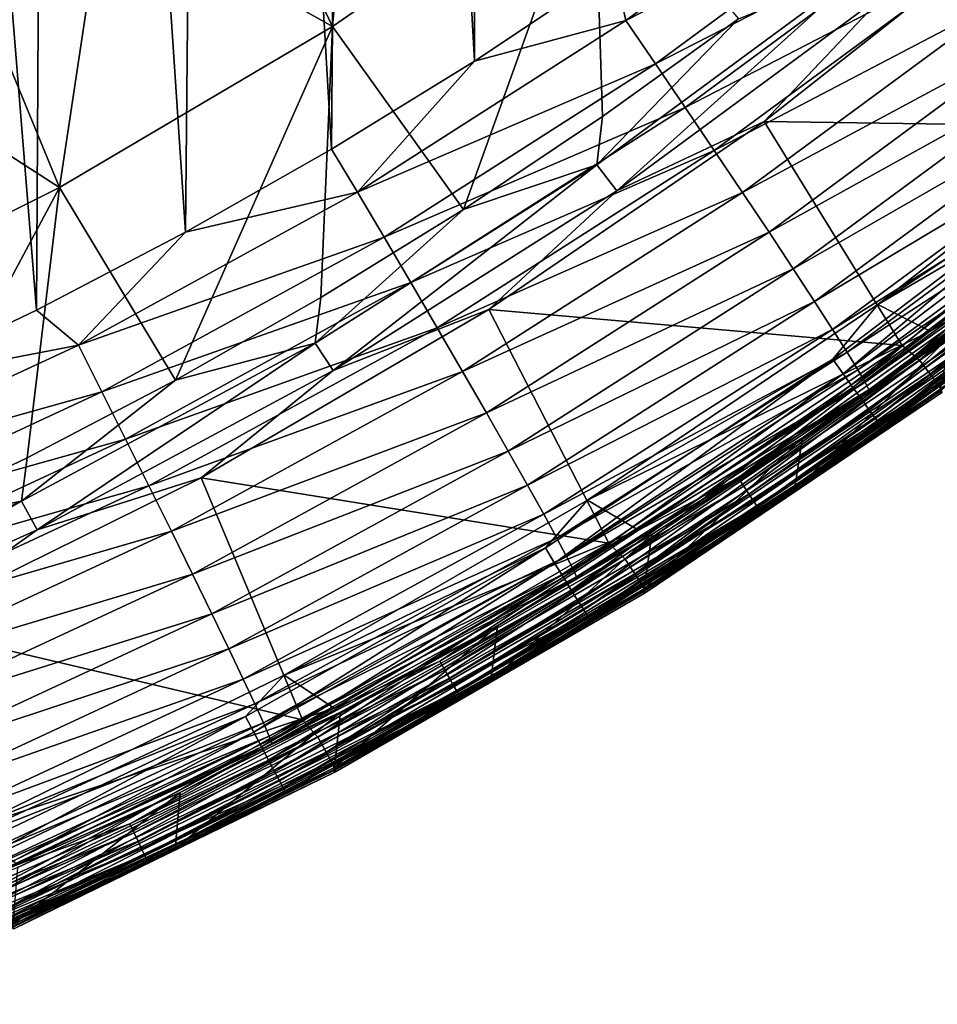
# Model space of a CAD drawing. Header units: metres. Extents: x -24 to 72, y -247 to 22.
# Tile 59 of 256: x 9.79 to 14.09, y -245.16 to -240.55. Entities that reach past the tile are written whole.
import ezdxf

# ---------------------------------------------------------------- set-up
doc = ezdxf.new("R2010")
doc.units = ezdxf.units.M
doc.layers.add('solid_509589_MEDIA_SW0001', color=7, linetype='CONTINUOUS')

msp = doc.modelspace()

# ---------------------------------------------------------------- linework, layer by layer
at = {"layer": 'solid_509589_MEDIA_SW0001'}
for points in [[(11.943128, -229.293259, 309.743774), (11.343311, -230.223145, 309.767273), (11.924726, -240.741257, 309.943817)], [(11.943128, -229.293259, 309.743774), (11.924726, -240.741257, 309.943817), (12.578965, -240.304825, 309.927856)], [(11.343311, -230.223145, 309.767273), (10.671252, -231.102158, 309.790344), (11.255266, -241.154129, 309.959106)], [(11.343311, -230.223145, 309.767273), (11.255266, -241.154129, 309.959106), (11.924726, -240.741257, 309.943817)], [(10.671252, -231.102158, 309.790344), (9.930954, -231.925034, 309.812653), (10.571405, -241.542908, 309.973694)], [(10.671252, -231.102158, 309.790344), (10.571405, -241.542908, 309.973694), (11.255266, -241.154129, 309.959106)], [(9.930954, -231.925034, 309.812653), (9.127246, -232.686325, 309.833893), (9.873886, -241.907181, 309.987457)], [(9.930954, -231.925034, 309.812653), (9.873886, -241.907181, 309.987457), (10.571405, -241.542908, 309.973694)], [(9.127246, -232.686325, 309.833893), (9.16389, -242.246307, 310.000427), (9.873886, -241.907181, 309.987457)], [(11.260623, -240.578751, 269.505859), (10.790791, -239.596588, 268.786438), (11.381966, -239.197708, 268.77948)], [(12.483639, -239.734741, 269.49115), (11.260623, -240.578751, 269.505859), (11.381966, -239.197708, 268.77948)], [(11.260623, -240.578751, 269.505859), (10.185649, -239.973938, 268.79303), (10.790791, -239.596588, 268.786438)], [(12.634572, -240.55188, 309.919434), (13.834718, -239.666901, 309.887451), (12.578965, -240.304825, 309.927856)], [(13.985921, -239.85907, 309.850189), (13.834718, -239.666901, 309.887451), (12.634572, -240.55188, 309.919434)], [(12.483639, -239.734741, 269.49115), (11.87336, -241.436401, 270.263641), (11.260623, -240.578751, 269.505859)], [(12.483639, -239.734741, 269.49115), (12.525445, -241.00119, 270.256042), (11.87336, -241.436401, 270.263641)], [(12.483639, -239.734741, 269.49115), (13.161591, -240.542999, 270.248047), (12.525445, -241.00119, 270.256042)], [(12.772662, -240.753769, 309.88269), (13.985921, -239.85907, 309.850189), (12.634572, -240.55188, 309.919434)], [(14.138109, -240.053482, 309.784332), (13.985921, -239.85907, 309.850189), (12.772662, -240.753769, 309.88269)], [(9.98075, -241.333786, 269.519043), (9.567322, -240.329269, 268.799225), (10.185649, -239.973938, 268.79303)], [(11.260623, -240.578751, 269.505859), (9.98075, -241.333786, 269.519043), (10.185649, -239.973938, 268.79303)], [(12.911653, -240.958008, 309.817413), (14.138109, -240.053482, 309.784332), (12.772662, -240.753769, 309.88269)], [(14.288231, -240.246353, 309.688629), (14.138109, -240.053482, 309.784332), (12.911653, -240.958008, 309.817413)], [(13.282986, -241.024734, 270.732086), (14.508783, -240.057419, 270.715179), (15.234021, -241.052704, 272.634827)], [(13.8592, -240.414917, 270.54541), (14.508783, -240.057419, 270.715179), (13.282986, -241.024734, 270.732086)], [(13.048756, -241.160599, 309.722229), (14.288231, -240.246353, 309.688629), (12.911653, -240.958008, 309.817413)], [(14.432981, -240.433517, 309.562897), (14.288231, -240.246353, 309.688629), (13.048756, -241.160599, 309.722229)], [(13.161591, -240.542999, 270.248047), (13.755778, -240.300308, 270.384064), (12.498105, -241.226486, 270.400238)], [(12.59229, -241.348572, 270.561737), (12.498105, -241.226486, 270.400238), (13.755778, -240.300308, 270.384064)], [(13.8592, -240.414917, 270.54541), (12.59229, -241.348572, 270.561737), (13.755778, -240.300308, 270.384064)], [(9.98075, -241.333786, 269.519043), (8.936611, -240.66214, 268.805054), (9.567322, -240.329269, 268.799225)], [(12.634572, -240.55188, 309.919434), (12.578965, -240.304825, 309.927856), (11.924726, -240.741257, 309.943817)], [(13.8592, -240.414917, 270.54541), (13.282986, -241.024734, 270.732086), (12.59229, -241.348572, 270.561737)], [(13.180952, -241.357147, 309.596985), (14.432981, -240.433517, 309.562897), (13.048756, -241.160599, 309.722229)], [(14.568999, -240.610687, 309.408142), (14.432981, -240.433517, 309.562897), (13.180952, -241.357147, 309.596985)], [(11.37772, -241.35466, 309.949158), (12.634572, -240.55188, 309.919434), (11.924726, -240.741257, 309.943817)], [(12.772662, -240.753769, 309.88269), (12.634572, -240.55188, 309.919434), (11.37772, -241.35466, 309.949158)], [(12.525445, -241.00119, 270.256042), (13.161591, -240.542999, 270.248047), (12.498105, -241.226486, 270.400238)], [(11.260623, -240.578751, 269.505859), (10.524705, -242.235687, 270.277588), (9.98075, -241.333786, 269.519043)], [(11.260623, -240.578751, 269.505859), (11.206162, -241.848068, 270.270813), (10.524705, -242.235687, 270.277588)], [(11.260623, -240.578751, 269.505859), (11.87336, -241.436401, 270.263641), (11.206162, -241.848068, 270.270813)], [(13.305175, -241.543167, 309.442719), (14.568999, -240.610687, 309.408142), (13.180952, -241.357147, 309.596985)], [(14.693108, -240.773758, 309.226776), (14.568999, -240.610687, 309.408142), (13.305175, -241.543167, 309.442719)], [(9.98075, -241.333786, 269.519043), (8.650483, -241.996048, 269.530609), (8.936611, -240.66214, 268.805054)], [(11.37772, -241.35466, 309.949158), (11.924726, -240.741257, 309.943817), (11.255266, -241.154129, 309.959106)], [(11.502077, -241.565369, 309.912933), (12.772662, -240.753769, 309.88269), (11.37772, -241.35466, 309.949158)], [(12.911653, -240.958008, 309.817413), (12.772662, -240.753769, 309.88269), (11.502077, -241.565369, 309.912933)], [(13.418519, -241.714355, 309.26178), (14.693108, -240.773758, 309.226776), (13.305175, -241.543167, 309.442719)], [(14.80254, -240.919128, 309.022339), (14.693108, -240.773758, 309.226776), (13.418519, -241.714355, 309.26178)], [(14.8878, -241.164413, 274.727417), (13.814875, -241.880737, 274.732422), (15.107793, -240.870819, 274.714783)], [(15.356256, -240.98262, 274.716736), (15.107793, -240.870819, 274.714783), (13.814875, -241.880737, 274.732422)], [(13.518462, -241.866928, 309.057739), (14.80254, -240.919128, 309.022339), (13.418519, -241.714355, 309.26178)], [(14.895151, -241.043915, 308.799408), (14.80254, -240.919128, 309.022339), (13.518462, -241.866928, 309.057739)], [(11.627244, -241.778519, 309.848114), (12.911653, -240.958008, 309.817413), (11.502077, -241.565369, 309.912933)], [(13.048756, -241.160599, 309.722229), (12.911653, -240.958008, 309.817413), (11.627244, -241.778519, 309.848114)], [(15.356256, -240.98262, 274.716736), (13.814875, -241.880737, 274.732422), (14.059272, -242.006409, 274.734589)], [(14.495375, -241.739609, 274.725189), (15.356256, -240.98262, 274.716736), (14.059272, -242.006409, 274.734589)], [(11.87336, -241.436401, 270.263641), (12.525445, -241.00119, 270.256042), (12.498105, -241.226486, 270.400238)], [(11.99288, -241.90448, 270.747437), (13.282986, -241.024734, 270.732086), (13.928416, -242.072693, 272.652618)], [(12.59229, -241.348572, 270.561737), (13.282986, -241.024734, 270.732086), (11.99288, -241.90448, 270.747437)], [(13.282986, -241.024734, 270.732086), (15.234021, -241.052704, 272.634827), (13.928416, -242.072693, 272.652618)], [(13.603042, -241.997864, 308.835114), (14.895151, -241.043915, 308.799408), (13.518462, -241.866928, 309.057739)], [(14.969546, -241.146194, 308.56311), (14.895151, -241.043915, 308.799408), (13.603042, -241.997864, 308.835114)], [(14.009868, -242.142731, 272.849457), (13.928416, -242.072693, 272.652618), (15.234021, -241.052704, 272.634827)], [(15.320098, -241.117142, 272.831543), (14.009868, -242.142731, 272.849457), (15.234021, -241.052704, 272.634827)], [(14.059762, -242.207886, 273.05719), (14.009868, -242.142731, 272.849457), (15.320098, -241.117142, 272.831543)], [(15.37466, -241.17865, 273.039215), (14.059762, -242.207886, 273.05719), (15.320098, -241.117142, 272.831543)], [(11.37772, -241.35466, 309.949158), (11.255266, -241.154129, 309.959106), (10.571405, -241.542908, 309.973694)], [(11.750712, -241.989914, 309.753448), (13.048756, -241.160599, 309.722229), (11.627244, -241.778519, 309.848114)], [(13.180952, -241.357147, 309.596985), (13.048756, -241.160599, 309.722229), (11.750712, -241.989914, 309.753448)], [(13.670985, -242.105133, 308.599121), (14.969546, -241.146194, 308.56311), (13.603042, -241.997864, 308.835114)], [(14.8878, -241.164413, 274.727417), (13.604287, -242.137589, 274.744415), (13.814875, -241.880737, 274.732422)], [(13.652633, -242.205673, 274.767944), (13.604287, -242.137589, 274.744415), (14.8878, -241.164413, 274.727417)], [(13.652633, -242.205673, 274.767944), (14.8878, -241.164413, 274.727417), (14.940707, -241.22905, 274.750885)], [(15.025141, -241.225021, 308.318939), (14.969546, -241.146194, 308.56311), (13.670985, -242.105133, 308.599121)], [(15.412217, -241.223511, 273.25473), (14.059762, -242.207886, 273.05719), (15.37466, -241.17865, 273.039215)], [(11.87336, -241.436401, 270.263641), (12.498105, -241.226486, 270.400238), (11.178274, -242.061737, 270.414825)], [(11.262686, -242.190567, 270.576447), (11.178274, -242.061737, 270.414825), (12.498105, -241.226486, 270.400238)], [(12.59229, -241.348572, 270.561737), (11.262686, -242.190567, 270.576447), (12.498105, -241.226486, 270.400238)], [(13.652633, -242.205673, 274.767944), (14.940707, -241.22905, 274.750885), (13.698023, -242.269333, 274.805542)], [(13.721759, -242.187744, 308.355133), (15.025141, -241.225021, 308.318939), (13.670985, -242.105133, 308.599121)], [(14.940707, -241.22905, 274.750885), (14.990379, -241.289459, 274.788452), (13.698023, -242.269333, 274.805542)], [(15.062134, -241.280472, 308.072144), (15.025141, -241.225021, 308.318939), (13.721759, -242.187744, 308.355133)], [(15.412217, -241.223511, 273.25473), (14.094039, -242.255096, 273.272736), (14.059762, -242.207886, 273.05719)], [(13.698023, -242.269333, 274.805542), (14.990379, -241.289459, 274.788452), (13.739092, -242.32663, 274.85611)], [(13.755544, -242.245789, 308.10849), (15.062134, -241.280472, 308.072144), (13.721759, -242.187744, 308.355133)], [(14.990379, -241.289459, 274.788452), (15.035323, -241.343826, 274.838959), (13.739092, -242.32663, 274.85611)], [(13.755544, -242.245789, 308.10849), (15.081406, -241.313461, 307.827667), (15.062134, -241.280472, 308.072144)], [(13.755544, -242.245789, 308.10849), (13.773144, -242.280228, 307.864075), (15.081406, -241.313461, 307.827667)], [(15.081406, -241.313461, 307.827667), (13.773144, -242.280228, 307.864075), (14.826696, -241.526978, 307.617126)], [(9.98075, -241.333786, 269.519043), (9.12249, -242.936813, 270.289825), (8.650483, -241.996048, 269.530609)], [(9.98075, -241.333786, 269.519043), (9.829852, -242.598755, 270.283936), (9.12249, -242.936813, 270.289825)], [(9.98075, -241.333786, 269.519043), (10.524705, -242.235687, 270.277588), (9.829852, -242.598755, 270.283936)], [(10.06983, -242.071671, 309.976288), (11.37772, -241.35466, 309.949158), (10.571405, -241.542908, 309.973694)], [(11.502077, -241.565369, 309.912933), (11.37772, -241.35466, 309.949158), (10.06983, -242.071671, 309.976288)], [(12.59229, -241.348572, 270.561737), (11.99288, -241.90448, 270.747437), (11.262686, -242.190567, 270.576447)], [(11.869762, -242.194977, 309.628662), (13.180952, -241.357147, 309.596985), (11.750712, -241.989914, 309.753448)], [(13.305175, -241.543167, 309.442719), (13.180952, -241.357147, 309.596985), (11.869762, -242.194977, 309.628662)], [(13.739092, -242.32663, 274.85611), (15.035323, -241.343826, 274.838959), (13.774603, -242.37587, 274.918091)], [(15.035323, -241.343826, 274.838959), (15.074184, -241.390518, 274.900909), (13.774603, -242.37587, 274.918091)], [(13.774603, -242.37587, 274.918091), (15.074184, -241.390518, 274.900909), (13.803486, -242.415543, 274.989655)], [(15.074184, -241.390518, 274.900909), (15.105793, -241.428131, 274.972412), (13.803486, -242.415543, 274.989655)], [(11.206162, -241.848068, 270.270813), (11.87336, -241.436401, 270.263641), (11.178274, -242.061737, 270.414825)], [(13.803486, -242.415543, 274.989655), (15.105793, -241.428131, 274.972412), (13.824873, -242.444473, 275.068604)], [(15.105793, -241.428131, 274.972412), (15.129198, -241.455521, 275.051331), (13.824873, -242.444473, 275.068604)], [(13.824873, -242.444473, 275.068604), (15.129198, -241.455521, 275.051331), (13.838119, -242.461777, 275.152557)], [(15.129198, -241.455521, 275.051331), (15.143693, -241.471878, 275.135284), (13.838119, -242.461777, 275.152557)], [(13.838119, -242.461777, 275.152557), (15.143693, -241.471878, 275.135284), (14.109388, -242.276062, 275.235016)], [(10.06983, -242.071671, 309.976288), (10.571405, -241.542908, 309.973694), (9.873886, -241.907181, 309.987457)], [(11.98163, -242.389038, 309.474854), (13.305175, -241.543167, 309.442719), (11.869762, -242.194977, 309.628662)], [(13.418519, -241.714355, 309.26178), (13.305175, -241.543167, 309.442719), (11.98163, -242.389038, 309.474854)], [(13.773144, -242.280228, 307.864075), (14.152902, -242.027878, 307.634216), (14.826696, -241.526978, 307.617126)], [(10.179894, -242.290268, 309.940491), (11.502077, -241.565369, 309.912933), (10.06983, -242.071671, 309.976288)], [(11.627244, -241.778519, 309.848114), (11.502077, -241.565369, 309.912933), (10.179894, -242.290268, 309.940491)], [(12.083703, -242.567596, 309.294342), (13.418519, -241.714355, 309.26178), (11.98163, -242.389038, 309.474854)], [(13.518462, -241.866928, 309.057739), (13.418519, -241.714355, 309.26178), (12.083703, -242.567596, 309.294342)], [(13.160796, -242.69313, 274.741852), (14.495375, -241.739609, 274.725189), (14.059272, -242.006409, 274.734589)], [(14.523977, -241.7771, 274.71167), (14.495375, -241.739609, 274.725189), (13.160796, -242.69313, 274.741852)], [(10.290677, -242.511353, 309.87616), (11.627244, -241.778519, 309.848114), (10.179894, -242.290268, 309.940491)], [(11.750712, -241.989914, 309.753448), (11.627244, -241.778519, 309.848114), (10.290677, -242.511353, 309.87616)], [(13.186766, -242.732498, 274.728333), (14.523977, -241.7771, 274.71167), (13.160796, -242.69313, 274.741852)], [(14.550343, -241.811829, 274.689178), (14.523977, -241.7771, 274.71167), (13.186766, -242.732498, 274.728333)], [(13.210703, -242.768951, 274.705872), (14.550343, -241.811829, 274.689178), (13.186766, -242.732498, 274.728333)], [(14.573453, -241.842453, 274.6586), (14.550343, -241.811829, 274.689178), (13.210703, -242.768951, 274.705872)], [(10.524705, -242.235687, 270.277588), (11.206162, -241.848068, 270.270813), (11.178274, -242.061737, 270.414825)], [(12.173706, -242.7267, 309.090668), (13.518462, -241.866928, 309.057739), (12.083703, -242.567596, 309.294342)], [(13.603042, -241.997864, 308.835114), (13.518462, -241.866928, 309.057739), (12.173706, -242.7267, 309.090668)], [(13.231686, -242.801102, 274.675354), (14.573453, -241.842453, 274.6586), (13.210703, -242.768951, 274.705872)], [(14.59242, -241.867813, 274.621155), (14.573453, -241.842453, 274.6586), (13.231686, -242.801102, 274.675354)], [(13.248906, -242.827713, 274.637909), (14.59242, -241.867813, 274.621155), (13.231686, -242.801102, 274.675354)], [(14.606513, -241.886917, 274.578217), (14.59242, -241.867813, 274.621155), (13.248906, -242.827713, 274.637909)], [(10.06983, -242.071671, 309.976288), (9.873886, -241.907181, 309.987457), (9.16389, -242.246307, 310.000427)], [(10.644711, -242.692398, 270.761169), (11.99288, -241.90448, 270.747437), (12.554719, -242.998978, 272.668793)], [(11.262686, -242.190567, 270.576447), (11.99288, -241.90448, 270.747437), (10.644711, -242.692398, 270.761169)], [(11.99288, -241.90448, 270.747437), (13.928416, -242.072693, 272.652618), (12.554719, -242.998978, 272.668793)], [(13.604287, -242.137589, 274.744415), (12.454781, -242.797928, 274.748413), (13.814875, -241.880737, 274.732422)], [(14.059272, -242.006409, 274.734589), (13.814875, -241.880737, 274.732422), (12.454781, -242.797928, 274.748413)], [(13.261703, -242.847733, 274.594971), (14.606513, -241.886917, 274.578217), (13.248906, -242.827713, 274.637909)], [(13.261703, -242.847733, 274.594971), (14.61519, -241.899033, 274.531464), (14.606513, -241.886917, 274.578217)], [(13.261703, -242.847733, 274.594971), (13.26958, -242.860428, 274.548248), (14.61519, -241.899033, 274.531464)], [(14.61519, -241.899033, 274.531464), (13.26958, -242.860428, 274.548248), (14.097312, -242.292496, 274.489563)], [(10.399955, -242.730621, 309.781921), (11.750712, -241.989914, 309.753448), (10.290677, -242.511353, 309.87616)], [(11.869762, -242.194977, 309.628662), (11.750712, -241.989914, 309.753448), (10.399955, -242.730621, 309.781921)], [(12.249874, -242.863205, 308.868347), (13.603042, -241.997864, 308.835114), (12.173706, -242.7267, 309.090668)], [(13.670985, -242.105133, 308.599121), (13.603042, -241.997864, 308.835114), (12.249874, -242.863205, 308.868347)], [(14.059272, -242.006409, 274.734589), (12.454781, -242.797928, 274.748413), (12.694366, -242.937469, 274.750854)], [(13.160796, -242.69313, 274.741852), (14.059272, -242.006409, 274.734589), (12.694366, -242.937469, 274.750854)], [(14.152902, -242.027878, 307.634216), (13.423048, -242.756577, 275.243408), (14.109388, -242.276062, 275.235016)], [(14.152902, -242.027878, 307.634216), (13.462207, -242.505157, 307.650696), (13.423048, -242.756577, 275.243408)], [(13.773144, -242.280228, 307.864075), (13.462207, -242.505157, 307.650696), (14.152902, -242.027878, 307.634216)], [(8.716754, -242.699692, 310.000488), (10.06983, -242.071671, 309.976288), (9.16389, -242.246307, 310.000427)], [(10.179894, -242.290268, 309.940491), (10.06983, -242.071671, 309.976288), (8.716754, -242.699692, 310.000488)], [(10.524705, -242.235687, 270.277588), (11.178274, -242.061737, 270.414825), (9.802849, -242.80191, 270.427765)], [(9.877007, -242.936737, 270.589478), (9.802849, -242.80191, 270.427765), (11.178274, -242.061737, 270.414825)], [(11.262686, -242.190567, 270.576447), (9.877007, -242.936737, 270.589478), (11.178274, -242.061737, 270.414825)], [(12.631179, -243.07431, 272.865723), (12.554719, -242.998978, 272.668793), (13.928416, -242.072693, 272.652618)], [(14.009868, -242.142731, 272.849457), (12.631179, -243.07431, 272.865723), (13.928416, -242.072693, 272.652618)], [(12.31106, -242.974991, 308.632599), (13.670985, -242.105133, 308.599121), (12.249874, -242.863205, 308.868347)], [(13.604287, -242.137589, 274.744415), (12.257344, -243.020905, 274.759827), (12.454781, -242.797928, 274.748413)], [(12.300903, -243.092133, 274.783417), (12.257344, -243.020905, 274.759827), (13.604287, -242.137589, 274.744415)], [(12.300903, -243.092133, 274.783417), (13.604287, -242.137589, 274.744415), (13.652633, -242.205673, 274.767944)], [(13.721759, -242.187744, 308.355133), (13.670985, -242.105133, 308.599121), (12.31106, -242.974991, 308.632599)], [(12.676163, -243.142776, 273.073517), (12.631179, -243.07431, 272.865723), (14.009868, -242.142731, 272.849457)], [(14.059762, -242.207886, 273.05719), (12.676163, -243.142776, 273.073517), (14.009868, -242.142731, 272.849457)], [(11.262686, -242.190567, 270.576447), (10.644711, -242.692398, 270.761169), (9.877007, -242.936737, 270.589478)], [(12.356785, -243.06105, 308.388794), (13.721759, -242.187744, 308.355133), (12.31106, -242.974991, 308.632599)], [(13.755544, -242.245789, 308.10849), (13.721759, -242.187744, 308.355133), (12.356785, -243.06105, 308.388794)], [(9.829852, -242.598755, 270.283936), (10.524705, -242.235687, 270.277588), (9.802849, -242.80191, 270.427765)], [(10.505323, -242.943298, 309.657593), (11.869762, -242.194977, 309.628662), (10.399955, -242.730621, 309.781921)], [(11.98163, -242.389038, 309.474854), (11.869762, -242.194977, 309.628662), (10.505323, -242.943298, 309.657593)], [(12.300903, -243.092133, 274.783417), (13.652633, -242.205673, 274.767944), (12.341799, -243.158737, 274.821075)], [(13.652633, -242.205673, 274.767944), (13.698023, -242.269333, 274.805542), (12.341799, -243.158737, 274.821075)], [(14.094039, -242.255096, 273.272736), (12.676163, -243.142776, 273.073517), (14.059762, -242.207886, 273.05719)], [(12.341799, -243.158737, 274.821075), (13.698023, -242.269333, 274.805542), (12.378802, -243.218719, 274.871674)], [(12.38721, -243.121445, 308.142273), (13.755544, -242.245789, 308.10849), (12.356785, -243.06105, 308.388794)], [(13.698023, -242.269333, 274.805542), (13.739092, -242.32663, 274.85611), (12.378802, -243.218719, 274.871674)], [(12.38721, -243.121445, 308.142273), (13.773144, -242.280228, 307.864075), (13.755544, -242.245789, 308.10849)], [(12.38721, -243.121445, 308.142273), (12.40306, -243.157211, 307.897949), (13.773144, -242.280228, 307.864075)], [(13.773144, -242.280228, 307.864075), (12.40306, -243.157211, 307.897949), (13.462207, -242.505157, 307.650696)], [(14.094039, -242.255096, 273.272736), (12.707014, -243.192123, 273.289124), (12.676163, -243.142776, 273.073517)], [(14.112259, -242.283813, 273.493286), (12.707014, -243.192123, 273.289124), (14.094039, -242.255096, 273.272736)], [(14.112259, -242.283813, 273.493286), (12.723332, -243.221756, 273.509674), (12.707014, -243.192123, 273.289124)], [(14.114222, -242.293732, 273.715057), (12.723332, -243.221756, 273.509674), (14.112259, -242.283813, 273.493286)], [(13.838119, -242.461777, 275.152557), (14.109388, -242.276062, 275.235016), (13.423048, -242.756577, 275.243408)], [(8.812032, -242.925201, 309.965118), (10.179894, -242.290268, 309.940491), (8.716754, -242.699692, 310.000488)], [(10.290677, -242.511353, 309.87616), (10.179894, -242.290268, 309.940491), (8.812032, -242.925201, 309.965118)], [(12.378802, -243.218719, 274.871674), (13.739092, -242.32663, 274.85611), (12.410797, -243.270248, 274.933716)], [(13.739092, -242.32663, 274.85611), (13.774603, -242.37587, 274.918091), (12.410797, -243.270248, 274.933716)], [(14.097312, -242.292496, 274.489563), (12.70918, -243.227737, 274.50589), (12.724936, -243.2314, 273.731415)], [(13.26958, -242.860428, 274.548248), (12.70918, -243.227737, 274.50589), (14.097312, -242.292496, 274.489563)], [(14.114222, -242.293732, 273.715057), (12.724936, -243.2314, 273.731415), (12.723332, -243.221756, 273.509674)], [(14.097312, -242.292496, 274.489563), (12.724936, -243.2314, 273.731415), (14.114222, -242.293732, 273.715057)], [(12.410797, -243.270248, 274.933716), (13.774603, -242.37587, 274.918091), (12.436821, -243.311813, 275.00528)], [(13.774603, -242.37587, 274.918091), (13.803486, -242.415543, 274.989655), (12.436821, -243.311813, 275.00528)], [(10.604335, -243.144547, 309.504181), (11.98163, -242.389038, 309.474854), (10.505323, -242.943298, 309.657593)], [(12.083703, -242.567596, 309.294342), (11.98163, -242.389038, 309.474854), (10.604335, -243.144547, 309.504181)], [(12.436821, -243.311813, 275.00528), (13.803486, -242.415543, 274.989655), (12.45609, -243.342117, 275.084259)], [(13.803486, -242.415543, 274.989655), (13.824873, -242.444473, 275.068604), (12.45609, -243.342117, 275.084259)], [(12.45609, -243.342117, 275.084259), (13.824873, -242.444473, 275.068604), (12.468024, -243.360275, 275.168243)], [(13.824873, -242.444473, 275.068604), (13.838119, -242.461777, 275.152557), (12.468024, -243.360275, 275.168243)], [(12.468024, -243.360275, 275.168243), (13.838119, -242.461777, 275.152557), (12.720354, -243.212845, 275.251373)], [(13.838119, -242.461777, 275.152557), (13.423048, -242.756577, 275.243408), (12.720354, -243.212845, 275.251373)], [(8.907931, -243.153259, 309.901184), (10.290677, -242.511353, 309.87616), (8.812032, -242.925201, 309.965118)], [(10.399955, -242.730621, 309.781921), (10.290677, -242.511353, 309.87616), (8.907931, -243.153259, 309.901184)], [(12.40306, -243.157211, 307.897949), (12.755439, -242.958267, 307.666534), (13.462207, -242.505157, 307.650696)], [(13.462207, -242.505157, 307.650696), (12.720354, -243.212845, 275.251373), (13.423048, -242.756577, 275.243408)], [(13.462207, -242.505157, 307.650696), (12.755439, -242.958267, 307.666534), (12.720354, -243.212845, 275.251373)], [(9.12249, -242.936813, 270.289825), (9.829852, -242.598755, 270.283936), (9.802849, -242.80191, 270.427765)], [(10.694676, -243.329681, 309.324036), (12.083703, -242.567596, 309.294342), (10.604335, -243.144547, 309.504181)], [(12.173706, -242.7267, 309.090668), (12.083703, -242.567596, 309.294342), (10.694676, -243.329681, 309.324036)], [(9.245009, -243.384674, 270.773254), (10.644711, -242.692398, 270.761169), (11.119643, -243.827011, 272.683228)], [(9.877007, -242.936737, 270.589478), (10.644711, -242.692398, 270.761169), (9.245009, -243.384674, 270.773254)], [(10.644711, -242.692398, 270.761169), (12.554719, -242.998978, 272.668793), (11.119643, -243.827011, 272.683228)], [(11.763696, -243.55246, 274.756836), (13.160796, -242.69313, 274.741852), (12.694366, -242.937469, 274.750854)], [(13.186766, -242.732498, 274.728333), (13.160796, -242.69313, 274.741852), (11.763696, -243.55246, 274.756836)], [(9.002528, -243.379395, 309.807343), (10.399955, -242.730621, 309.781921), (8.907931, -243.153259, 309.901184)], [(10.505323, -242.943298, 309.657593), (10.399955, -242.730621, 309.781921), (9.002528, -243.379395, 309.807343)], [(10.774336, -243.494629, 309.120697), (12.173706, -242.7267, 309.090668), (10.694676, -243.329681, 309.324036)], [(12.249874, -242.863205, 308.868347), (12.173706, -242.7267, 309.090668), (10.774336, -243.494629, 309.120697)], [(11.786909, -243.593521, 274.743378), (13.186766, -242.732498, 274.728333), (11.763696, -243.55246, 274.756836)], [(13.210703, -242.768951, 274.705872), (13.186766, -242.732498, 274.728333), (11.786909, -243.593521, 274.743378)], [(11.808305, -243.631546, 274.720947), (13.210703, -242.768951, 274.705872), (11.786909, -243.593521, 274.743378)], [(13.231686, -242.801102, 274.675354), (13.210703, -242.768951, 274.705872), (11.808305, -243.631546, 274.720947)], [(9.12249, -242.936813, 270.289825), (9.802849, -242.80191, 270.427765), (8.378671, -243.443314, 270.438965)], [(8.442154, -243.583344, 270.600769), (8.378671, -243.443314, 270.438965), (9.802849, -242.80191, 270.427765)], [(9.877007, -242.936737, 270.589478), (8.442154, -243.583344, 270.600769), (9.802849, -242.80191, 270.427765)], [(12.257344, -243.020905, 274.759827), (11.033876, -243.618103, 274.762726), (12.454781, -242.797928, 274.748413)], [(12.694366, -242.937469, 274.750854), (12.454781, -242.797928, 274.748413), (11.033876, -243.618103, 274.762726)], [(11.827061, -243.66507, 274.69043), (13.231686, -242.801102, 274.675354), (11.808305, -243.631546, 274.720947)], [(13.248906, -242.827713, 274.637909), (13.231686, -242.801102, 274.675354), (11.827061, -243.66507, 274.69043)], [(11.842453, -243.692795, 274.652985), (13.248906, -242.827713, 274.637909), (11.827061, -243.66507, 274.69043)], [(13.261703, -242.847733, 274.594971), (13.248906, -242.827713, 274.637909), (11.842453, -243.692795, 274.652985)], [(10.84175, -243.636108, 308.898682), (12.249874, -242.863205, 308.868347), (10.774336, -243.494629, 309.120697)], [(12.31106, -242.974991, 308.632599), (12.249874, -242.863205, 308.868347), (10.84175, -243.636108, 308.898682)], [(11.85389, -243.713654, 274.610107), (13.261703, -242.847733, 274.594971), (11.842453, -243.692795, 274.652985)], [(11.85389, -243.713654, 274.610107), (13.26958, -242.860428, 274.548248), (13.261703, -242.847733, 274.594971)], [(11.85389, -243.713654, 274.610107), (11.860932, -243.726852, 274.563385), (13.26958, -242.860428, 274.548248)], [(13.26958, -242.860428, 274.548248), (11.860932, -243.726852, 274.563385), (12.70918, -243.227737, 274.50589)], [(9.877007, -242.936737, 270.589478), (9.245009, -243.384674, 270.773254), (8.442154, -243.583344, 270.600769)], [(9.09374, -243.598755, 309.683411), (10.505323, -242.943298, 309.657593), (9.002528, -243.379395, 309.807343)], [(10.604335, -243.144547, 309.504181), (10.505323, -242.943298, 309.657593), (9.09374, -243.598755, 309.683411)], [(10.895905, -243.751923, 308.663147), (12.31106, -242.974991, 308.632599), (10.84175, -243.636108, 308.898682)], [(12.356785, -243.06105, 308.388794), (12.31106, -242.974991, 308.632599), (10.895905, -243.751923, 308.663147)], [(12.694366, -242.937469, 274.750854), (11.033876, -243.618103, 274.762726), (11.267922, -243.771423, 274.765411)], [(11.763696, -243.55246, 274.756836), (12.694366, -242.937469, 274.750854), (11.267922, -243.771423, 274.765411)], [(12.755439, -242.958267, 307.666534), (12.002163, -243.644302, 275.258911), (12.720354, -243.212845, 275.251373)], [(12.755439, -242.958267, 307.666534), (12.033425, -243.386688, 307.681702), (12.002163, -243.644302, 275.258911)], [(12.40306, -243.157211, 307.897949), (12.033425, -243.386688, 307.681702), (12.755439, -242.958267, 307.666534)], [(12.257344, -243.020905, 274.759827), (10.853252, -243.810272, 274.77359), (11.033876, -243.618103, 274.762726)], [(10.891821, -243.884308, 274.797241), (10.853252, -243.810272, 274.77359), (12.257344, -243.020905, 274.759827)], [(10.891821, -243.884308, 274.797241), (12.257344, -243.020905, 274.759827), (12.300903, -243.092133, 274.783417)], [(11.190768, -243.907303, 272.880249), (11.119643, -243.827011, 272.683228), (12.554719, -242.998978, 272.668793)], [(12.631179, -243.07431, 272.865723), (11.190768, -243.907303, 272.880249), (12.554719, -242.998978, 272.668793)], [(10.936374, -243.841034, 308.419525), (12.356785, -243.06105, 308.388794), (10.895905, -243.751923, 308.663147)], [(12.38721, -243.121445, 308.142273), (12.356785, -243.06105, 308.388794), (10.936374, -243.841034, 308.419525)], [(10.891821, -243.884308, 274.797241), (12.300903, -243.092133, 274.783417), (10.928033, -243.953537, 274.834961)], [(12.300903, -243.092133, 274.783417), (12.341799, -243.158737, 274.821075), (10.928033, -243.953537, 274.834961)], [(11.230622, -243.978729, 273.088135), (11.190768, -243.907303, 272.880249), (12.631179, -243.07431, 272.865723)], [(12.676163, -243.142776, 273.073517), (11.230622, -243.978729, 273.088135), (12.631179, -243.07431, 272.865723)], [(9.17945, -243.806274, 309.530365), (10.604335, -243.144547, 309.504181), (9.09374, -243.598755, 309.683411)], [(10.694676, -243.329681, 309.324036), (10.604335, -243.144547, 309.504181), (9.17945, -243.806274, 309.530365)], [(10.928033, -243.953537, 274.834961), (12.341799, -243.158737, 274.821075), (10.960796, -244.0159, 274.88559)], [(10.963303, -243.903534, 308.173126), (12.38721, -243.121445, 308.142273), (10.936374, -243.841034, 308.419525)], [(12.341799, -243.158737, 274.821075), (12.378802, -243.218719, 274.871674), (10.960796, -244.0159, 274.88559)], [(10.963303, -243.903534, 308.173126), (12.40306, -243.157211, 307.897949), (12.38721, -243.121445, 308.142273)], [(10.963303, -243.903534, 308.173126), (10.977331, -243.940491, 307.928864), (12.40306, -243.157211, 307.897949)], [(12.40306, -243.157211, 307.897949), (10.977331, -243.940491, 307.928864), (12.033425, -243.386688, 307.681702)], [(12.707014, -243.192123, 273.289124), (11.230622, -243.978729, 273.088135), (12.676163, -243.142776, 273.073517)], [(12.707014, -243.192123, 273.289124), (11.257915, -244.029984, 273.303741), (11.230622, -243.978729, 273.088135)], [(12.723332, -243.221756, 273.509674), (11.257915, -244.029984, 273.303741), (12.707014, -243.192123, 273.289124)], [(10.960796, -244.0159, 274.88559), (12.378802, -243.218719, 274.871674), (10.989126, -244.069504, 274.947662)], [(12.378802, -243.218719, 274.871674), (12.410797, -243.270248, 274.933716), (10.989126, -244.069504, 274.947662)], [(12.723332, -243.221756, 273.509674), (11.27229, -244.06044, 273.524323), (11.257915, -244.029984, 273.303741)], [(12.70918, -243.227737, 274.50589), (11.259226, -244.06395, 274.520477), (11.273579, -244.069824, 273.746033)], [(11.860932, -243.726852, 274.563385), (11.259226, -244.06395, 274.520477), (12.70918, -243.227737, 274.50589)], [(12.724936, -243.2314, 273.731415), (11.27229, -244.06044, 273.524323), (12.723332, -243.221756, 273.509674)], [(12.724936, -243.2314, 273.731415), (11.273579, -244.069824, 273.746033), (11.27229, -244.06044, 273.524323)], [(12.70918, -243.227737, 274.50589), (11.273579, -244.069824, 273.746033), (12.724936, -243.2314, 273.731415)], [(12.468024, -243.360275, 275.168243), (12.720354, -243.212845, 275.251373), (12.002163, -243.644302, 275.258911)], [(10.989126, -244.069504, 274.947662), (12.410797, -243.270248, 274.933716), (11.012169, -244.112732, 275.019257)], [(12.410797, -243.270248, 274.933716), (12.436821, -243.311813, 275.00528), (11.012169, -244.112732, 275.019257)], [(9.257655, -243.997192, 309.350555), (10.694676, -243.329681, 309.324036), (9.17945, -243.806274, 309.530365)], [(10.774336, -243.494629, 309.120697), (10.694676, -243.329681, 309.324036), (9.257655, -243.997192, 309.350555)], [(11.012169, -244.112732, 275.019257), (12.436821, -243.311813, 275.00528), (11.029231, -244.144287, 275.098267)], [(12.436821, -243.311813, 275.00528), (12.45609, -243.342117, 275.084259), (11.029231, -244.144287, 275.098267)], [(11.029231, -244.144287, 275.098267), (12.45609, -243.342117, 275.084259), (11.039799, -244.163208, 275.182281)], [(12.45609, -243.342117, 275.084259), (12.468024, -243.360275, 275.168243), (11.039799, -244.163208, 275.182281)], [(9.245009, -243.384674, 270.773254), (11.119643, -243.827011, 272.683228), (9.630206, -244.55275, 272.695892)], [(10.977331, -243.940491, 307.928864), (11.297044, -243.789902, 307.696075), (12.033425, -243.386688, 307.681702)], [(11.039799, -244.163208, 275.182281), (12.468024, -243.360275, 275.168243), (11.269348, -244.050446, 275.265991)], [(12.468024, -243.360275, 275.168243), (12.002163, -243.644302, 275.258911), (11.269348, -244.050446, 275.265991)], [(12.033425, -243.386688, 307.681702), (11.269348, -244.050446, 275.265991), (12.002163, -243.644302, 275.258911)], [(12.033425, -243.386688, 307.681702), (11.297044, -243.789902, 307.696075), (11.269348, -244.050446, 275.265991)], [(9.326612, -244.167236, 309.147522), (10.774336, -243.494629, 309.120697), (9.257655, -243.997192, 309.350555)], [(10.84175, -243.636108, 308.898682), (10.774336, -243.494629, 309.120697), (9.326612, -244.167236, 309.147522)], [(10.310712, -244.313522, 274.770111), (11.763696, -243.55246, 274.756836), (11.267922, -243.771423, 274.765411)], [(11.786909, -243.593521, 274.743378), (11.763696, -243.55246, 274.756836), (10.310712, -244.313522, 274.770111)], [(10.853252, -243.810272, 274.77359), (9.559223, -244.337158, 274.775299), (11.033876, -243.618103, 274.762726)], [(11.267922, -243.771423, 274.765411), (11.033876, -243.618103, 274.762726), (9.559223, -244.337158, 274.775299)], [(10.331058, -244.356094, 274.756683), (11.786909, -243.593521, 274.743378), (10.310712, -244.313522, 274.770111)], [(11.808305, -243.631546, 274.720947), (11.786909, -243.593521, 274.743378), (10.331058, -244.356094, 274.756683)], [(9.38497, -244.31308, 308.925751), (10.84175, -243.636108, 308.898682), (9.326612, -244.167236, 309.147522)], [(10.895905, -243.751923, 308.663147), (10.84175, -243.636108, 308.898682), (9.38497, -244.31308, 308.925751)], [(10.349812, -244.395493, 274.734283), (11.808305, -243.631546, 274.720947), (10.331058, -244.356094, 274.756683)], [(11.827061, -243.66507, 274.69043), (11.808305, -243.631546, 274.720947), (10.349812, -244.395493, 274.734283)], [(10.36625, -244.430237, 274.703766), (11.827061, -243.66507, 274.69043), (10.349812, -244.395493, 274.734283)], [(11.842453, -243.692795, 274.652985), (11.827061, -243.66507, 274.69043), (10.36625, -244.430237, 274.703766)], [(10.379742, -244.458954, 274.666382), (11.842453, -243.692795, 274.652985), (10.36625, -244.430237, 274.703766)], [(11.85389, -243.713654, 274.610107), (11.842453, -243.692795, 274.652985), (10.379742, -244.458954, 274.666382)], [(9.431849, -244.432434, 308.69043), (10.895905, -243.751923, 308.663147), (9.38497, -244.31308, 308.925751)], [(10.936374, -243.841034, 308.419525), (10.895905, -243.751923, 308.663147), (9.431849, -244.432434, 308.69043)], [(10.389767, -244.48056, 274.623474), (11.85389, -243.713654, 274.610107), (10.379742, -244.458954, 274.666382)], [(10.389767, -244.48056, 274.623474), (11.860932, -243.726852, 274.563385), (11.85389, -243.713654, 274.610107)], [(10.389767, -244.48056, 274.623474), (10.395938, -244.494217, 274.576782), (11.860932, -243.726852, 274.563385)], [(11.860932, -243.726852, 274.563385), (10.395938, -244.494217, 274.576782), (11.259226, -244.06395, 274.520477)], [(11.267922, -243.771423, 274.765411), (9.559223, -244.337158, 274.775299), (9.786897, -244.504227, 274.778198)], [(10.310712, -244.313522, 274.770111), (11.267922, -243.771423, 274.765411), (9.786897, -244.504227, 274.778198)], [(11.297044, -243.789902, 307.696075), (10.522803, -244.430771, 275.272644), (11.269348, -244.050446, 275.265991)], [(11.297044, -243.789902, 307.696075), (10.547203, -244.167389, 307.709686), (10.522803, -244.430771, 275.272644)], [(10.977331, -243.940491, 307.928864), (10.547203, -244.167389, 307.709686), (11.297044, -243.789902, 307.696075)], [(10.853252, -243.810272, 274.77359), (9.398557, -244.501984, 274.785675), (9.559223, -244.337158, 274.775299)], [(9.431956, -244.578476, 274.809357), (9.398557, -244.501984, 274.785675), (10.853252, -243.810272, 274.77359)], [(9.466882, -244.524231, 308.44696), (10.936374, -243.841034, 308.419525), (9.431849, -244.432434, 308.69043)], [(9.431956, -244.578476, 274.809357), (10.853252, -243.810272, 274.77359), (10.891821, -243.884308, 274.797241)], [(10.963303, -243.903534, 308.173126), (10.936374, -243.841034, 308.419525), (9.466882, -244.524231, 308.44696)], [(9.695675, -244.637665, 272.893005), (9.630206, -244.55275, 272.695892), (11.119643, -243.827011, 272.683228)], [(11.190768, -243.907303, 272.880249), (9.695675, -244.637665, 272.893005), (11.119643, -243.827011, 272.683228)], [(9.431956, -244.578476, 274.809357), (10.891821, -243.884308, 274.797241), (9.463314, -244.650024, 274.847107)], [(10.891821, -243.884308, 274.797241), (10.928033, -243.953537, 274.834961), (9.463314, -244.650024, 274.847107)], [(9.490192, -244.588577, 308.200684), (10.963303, -243.903534, 308.173126), (9.466882, -244.524231, 308.44696)], [(9.490192, -244.588577, 308.200684), (10.977331, -243.940491, 307.928864), (10.963303, -243.903534, 308.173126)], [(9.490192, -244.588577, 308.200684), (9.502337, -244.626572, 307.956451), (10.977331, -243.940491, 307.928864)], [(10.977331, -243.940491, 307.928864), (9.502337, -244.626572, 307.956451), (10.547203, -244.167389, 307.709686)], [(9.730206, -244.71167, 273.100922), (9.695675, -244.637665, 272.893005), (11.190768, -243.907303, 272.880249)], [(11.230622, -243.978729, 273.088135), (9.730206, -244.71167, 273.100922), (11.190768, -243.907303, 272.880249)], [(9.463314, -244.650024, 274.847107), (10.928033, -243.953537, 274.834961), (9.491687, -244.714478, 274.897797)], [(10.928033, -243.953537, 274.834961), (10.960796, -244.0159, 274.88559), (9.491687, -244.714478, 274.897797)], [(11.257915, -244.029984, 273.303741), (9.730206, -244.71167, 273.100922), (11.230622, -243.978729, 273.088135)], [(9.491687, -244.714478, 274.897797), (10.960796, -244.0159, 274.88559), (9.51622, -244.769882, 274.959869)], [(10.960796, -244.0159, 274.88559), (10.989126, -244.069504, 274.947662), (9.51622, -244.769882, 274.959869)], [(11.257915, -244.029984, 273.303741), (9.753825, -244.764587, 273.316589), (9.730206, -244.71167, 273.100922)], [(11.27229, -244.06044, 273.524323), (9.753825, -244.764587, 273.316589), (11.257915, -244.029984, 273.303741)], [(9.51622, -244.769882, 274.959869), (10.989126, -244.069504, 274.947662), (9.536174, -244.814575, 275.031525)], [(10.989126, -244.069504, 274.947662), (11.012169, -244.112732, 275.019257), (9.536174, -244.814575, 275.031525)], [(11.27229, -244.06044, 273.524323), (9.766217, -244.795776, 273.53717), (9.753825, -244.764587, 273.316589)], [(11.259226, -244.06395, 274.520477), (9.754503, -244.797073, 274.533264), (9.767232, -244.804916, 273.758881)], [(10.395938, -244.494217, 274.576782), (9.754503, -244.797073, 274.533264), (11.259226, -244.06395, 274.520477)], [(11.273579, -244.069824, 273.746033), (9.766217, -244.795776, 273.53717), (11.27229, -244.06044, 273.524323)], [(11.273579, -244.069824, 273.746033), (9.767232, -244.804916, 273.758881), (9.766217, -244.795776, 273.53717)], [(11.259226, -244.06395, 274.520477), (9.767232, -244.804916, 273.758881), (11.273579, -244.069824, 273.746033)], [(11.039799, -244.163208, 275.182281), (11.269348, -244.050446, 275.265991), (10.522803, -244.430771, 275.272644)], [(9.536174, -244.814575, 275.031525), (11.012169, -244.112732, 275.019257), (9.550949, -244.847214, 275.110535)], [(11.012169, -244.112732, 275.019257), (11.029231, -244.144287, 275.098267), (9.550949, -244.847214, 275.110535)], [(9.502337, -244.626572, 307.956451), (9.784869, -244.518707, 307.722443), (10.547203, -244.167389, 307.709686)], [(9.550949, -244.847214, 275.110535), (11.029231, -244.144287, 275.098267), (9.560101, -244.866821, 275.19455)], [(11.029231, -244.144287, 275.098267), (11.039799, -244.163208, 275.182281), (9.560101, -244.866821, 275.19455)], [(9.560101, -244.866821, 275.19455), (11.039799, -244.163208, 275.182281), (9.763439, -244.784821, 275.278809)], [(11.039799, -244.163208, 275.182281), (10.522803, -244.430771, 275.272644), (9.763439, -244.784821, 275.278809)], [(10.547203, -244.167389, 307.709686), (9.763439, -244.784821, 275.278809), (10.522803, -244.430771, 275.272644)], [(10.547203, -244.167389, 307.709686), (9.784869, -244.518707, 307.722443), (9.763439, -244.784821, 275.278809)], [(8.808746, -244.972717, 274.781647), (10.310712, -244.313522, 274.770111), (9.786897, -244.504227, 274.778198)], [(10.331058, -244.356094, 274.756683), (10.310712, -244.313522, 274.770111), (8.808746, -244.972717, 274.781647)], [(8.826129, -245.016571, 274.768219), (10.331058, -244.356094, 274.756683), (8.808746, -244.972717, 274.781647)], [(10.349812, -244.395493, 274.734283), (10.331058, -244.356094, 274.756683), (8.826129, -245.016571, 274.768219)], [(8.84215, -245.05719, 274.745819), (10.349812, -244.395493, 274.734283), (8.826129, -245.016571, 274.768219)], [(10.36625, -244.430237, 274.703766), (10.349812, -244.395493, 274.734283), (8.84215, -245.05719, 274.745819)], [(8.856194, -245.092972, 274.715363), (10.36625, -244.430237, 274.703766), (8.84215, -245.05719, 274.745819)], [(10.379742, -244.458954, 274.666382), (10.36625, -244.430237, 274.703766), (8.856194, -245.092972, 274.715363)], [(8.867721, -245.122559, 274.677948), (10.379742, -244.458954, 274.666382), (8.856194, -245.092972, 274.715363)], [(10.389767, -244.48056, 274.623474), (10.379742, -244.458954, 274.666382), (8.867721, -245.122559, 274.677948)], [(8.876286, -245.144806, 274.635071), (10.389767, -244.48056, 274.623474), (8.867721, -245.122559, 274.677948)], [(8.876286, -245.144806, 274.635071), (10.395938, -244.494217, 274.576782), (10.389767, -244.48056, 274.623474)], [(8.876286, -245.144806, 274.635071), (8.881557, -245.158859, 274.588379), (10.395938, -244.494217, 274.576782)], [(10.395938, -244.494217, 274.576782), (8.881557, -245.158859, 274.588379), (9.754503, -244.797073, 274.533264)]]:
    msp.add_3dface(points, dxfattribs=at)

doc.saveas('drawing.dxf')
